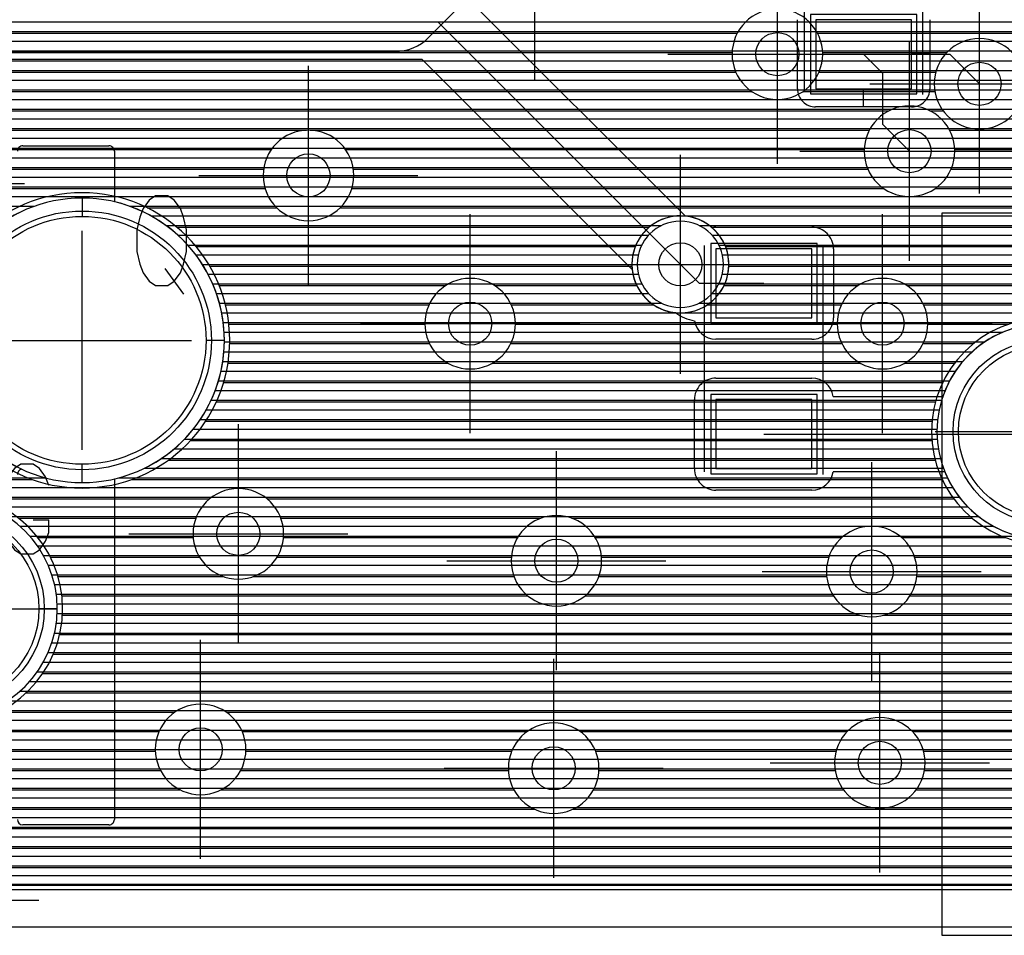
# Model space of a CAD drawing. Extents: x 25 to 291, y 23 to 136.
# Tile 37 of 147: x 61 to 70, y 25 to 34. Entities that reach past the tile are written whole.
import ezdxf

# ---------------------------------------------------------------- set-up
doc = ezdxf.new("R2010")
doc.units = 0
doc.layers.get('0').update_dxf_attribs({"linetype": 'CONTINUOUS'})
for name, color, linetype in [('copper_layer_2', 1, 'CONTINUOUS'), ('copper_layer_3', 3, 'CONTINUOUS'), ('copper_layer_bottom', 4, 'CONTINUOUS'), ('copper_layer_top', 5, 'CONTINUOUS'), ('drill_drawing', 6, 'CONTINUOUS'), ('paste_mask_top', 2, 'CONTINUOUS'), ('silkscreen_top', 1, 'CONTINUOUS'), ('solder_mask_bottom', 1, 'CONTINUOUS'), ('solder_mask_top', 1, 'CONTINUOUS')]:
    doc.layers.add(name, color=color, linetype=linetype)

# ---------------------------------------------------------------- blocks, each defined once
blk = doc.blocks.new('D20')
blk.add_circle((0, 0), 0.2)
blk = doc.blocks.new('D112')
blk.add_circle((0, 0), 0.85)
blk = doc.blocks.new('D392')
blk.add_circle((0, 0), 1.15)
blk = doc.blocks.new('D78')
blk.add_circle((0, 0), 0.8)
blk = doc.blocks.new('D484')
blk.add_lwpolyline([(0.4445, 0.32004), (-0.4445, 0.32004), (-0.4445, -0.32004), (0.4445, -0.32004)], close=True)
blk = doc.blocks.new('D34')
blk.add_circle((0, 0), 0.9)
blk = doc.blocks.new('D497')
blk.add_circle((0, 0), 1.2)
blk = doc.blocks.new('D570')
blk.add_lwpolyline([(0.49276, 0.3683), (-0.49276, 0.3683), (-0.49276, -0.3683), (0.49276, -0.3683)], close=True)

msp = doc.modelspace()

# ---------------------------------------------------------------- linework, layer by layer
at = {"layer": 'copper_layer_2', "color": 1}
for points in [[(31.725171, 125.050292), (25.750064, 125.050292), (25.750064, 25.750064), (86.050292, 25.750064)], [(44.282957, 33.799848), (86.050292, 33.799848)], [(44.393447, 33.709677), (86.050292, 33.709677)], [(44.477013, 33.619761), (86.050292, 33.619761)], [(44.541783, 33.529845), (86.050292, 33.529845)], [(44.592329, 33.439675), (86.050292, 33.439675)], [(44.630937, 33.349759), (86.050292, 33.349759)], [(44.659385, 33.259843), (86.050292, 33.259843)], [(44.678181, 33.169672), (86.050292, 33.169672)], [(44.688341, 33.079756), (86.050292, 33.079756)], [(44.689611, 32.98984), (86.050292, 32.98984)], [(44.682499, 32.89967), (86.050292, 32.89967)], [(44.666497, 32.809754), (82.615443, 32.809754)], [(44.641351, 32.719837), (82.454661, 32.719837)], [(44.606299, 32.629667), (82.381509, 32.629667)], [(44.559817, 32.539751), (82.341885, 32.539751)], [(44.499873, 32.449835), (82.325883, 32.449835)], [(44.423165, 32.359665), (82.330455, 32.359665)], [(44.322835, 32.269749), (82.356617, 32.269749)], [(44.183134, 32.179832), (82.409195, 32.179832)], [(61.900178, 32.1651), (61.900178, 31.995174)], [(55.339599, 32.089662), (61.460503, 32.089662)], [(62.339599, 32.089662), (82.506985, 32.089662)], [(62.539751, 31.999746), (86.050292, 31.999746)], [(62.680467, 31.90983), (67.275083, 31.90983)], [(67.625095, 31.90983), (86.050292, 31.90983)], [(62.790196, 31.81966), (67.154686, 31.81966)], [(67.745491, 31.81966), (86.050292, 31.81966)], [(62.879858, 31.729743), (67.09271, 31.729743)], [(67.807468, 31.729743), (86.050292, 31.729743)], [(62.954026, 31.639827), (67.060198, 31.639827)], [(67.83998, 31.639827), (86.050292, 31.639827)], [(63.016256, 31.549657), (67.050038, 31.549657)], [(67.85014, 31.549657), (86.050292, 31.549657)], [(63.068326, 31.459741), (67.060452, 31.459741)], [(67.839726, 31.459741), (86.050292, 31.459741)], [(63.111506, 31.369825), (67.092964, 31.369825)], [(67.807214, 31.369825), (86.050292, 31.369825)], [(63.146558, 31.279655), (67.155194, 31.279655)], [(67.744983, 31.279655), (86.050292, 31.279655)], [(63.174244, 31.189738), (67.276353, 31.189738)], [(67.623825, 31.189738), (86.050292, 31.189738)], [(63.195326, 31.099822), (86.050292, 31.099822)], [(63.209804, 31.009652), (86.050292, 31.009652)], [(63.217932, 30.919736), (70.437643, 30.919736)], [(63.220218, 30.84506), (63.050038, 30.84506)], [(63.219964, 30.82982), (70.272035, 30.82982)], [(63.2159, 30.739649), (70.157226, 30.739649)], [(63.205486, 30.649733), (70.06985, 30.649733)], [(63.188976, 30.559817), (70.001524, 30.559817)], [(63.165608, 30.469647), (69.947422, 30.469647)], [(63.135382, 30.379731), (69.905004, 30.379731)], [(63.097536, 30.289815), (69.873, 30.289815)], [(63.051562, 30.199644), (69.850394, 30.199644)], [(62.996444, 30.109728), (69.83617, 30.109728)], [(62.930404, 30.019812), (69.830328, 30.019812)], [(62.851156, 29.929642), (69.832614, 29.929642)], [(62.755652, 29.839726), (69.843028, 29.839726)], [(61.900178, 29.525019), (61.900178, 29.694945)], [(62.636779, 29.749809), (69.862078, 29.749809)], [(62.481077, 29.659639), (69.889764, 29.659639)], [(55.240538, 29.569723), (61.559563, 29.569723)], [(62.240538, 29.569723), (69.927356, 29.569723)], [(52.488697, 29.479807), (69.976124, 29.479807)], [(56.328931, 29.389637), (70.037846, 29.389637)], [(61.034798, 29.299721), (70.116332, 29.299721)], [(61.206756, 29.209804), (70.217424, 29.209804)], [(61.325121, 29.119634), (70.355601, 29.119634)], [(61.415037, 29.029718), (70.588011, 29.029718)], [(61.485903, 28.939802), (86.050292, 28.939802)], [(61.542037, 28.849632), (86.050292, 28.849632)], [(61.586487, 28.759716), (86.050292, 28.759716)], [(61.620269, 28.669799), (86.050292, 28.669799)], [(61.645161, 28.579629), (86.050292, 28.579629)], [(61.661163, 28.489713), (86.050292, 28.489713)], [(61.670053, 28.355093), (61.500127, 28.355093)], [(61.669037, 28.399797), (86.050292, 28.399797)], [(61.669037, 28.309627), (86.050292, 28.309627)], [(61.661163, 28.21971), (86.050292, 28.21971)], [(61.620269, 28.039624), (86.050292, 28.039624)], [(61.644907, 28.129794), (86.050292, 28.129794)], [(61.586233, 27.949708), (86.050292, 27.949708)], [(61.541783, 27.859792), (86.050292, 27.859792)], [(61.485395, 27.769622), (86.050292, 27.769622)], [(61.414529, 27.679705), (86.050292, 27.679705)], [(61.324359, 27.589789), (86.050292, 27.589789)], [(61.20574, 27.499619), (86.050292, 27.499619)], [(61.033274, 27.409703), (86.050292, 27.409703)], [(56.325121, 27.319787), (86.050292, 27.319787)], [(25.750064, 27.229616), (86.050292, 27.229616)], [(25.750064, 27.1397), (86.050292, 27.1397)], [(25.750064, 27.049784), (86.050292, 27.049784)], [(25.750064, 26.959614), (86.050292, 26.959614)], [(25.750064, 26.869698), (86.050292, 26.869698)], [(25.750064, 26.779782), (86.050292, 26.779782)], [(25.750064, 26.689611), (86.050292, 26.689611)], [(25.750064, 26.599695), (86.050292, 26.599695)], [(25.750064, 26.509779), (86.050292, 26.509779)], [(25.750064, 26.419609), (86.050292, 26.419609)], [(25.750064, 26.329693), (86.050292, 26.329693)], [(25.750064, 26.239776), (86.050292, 26.239776)], [(25.750064, 26.149606), (86.050292, 26.149606)], [(25.750064, 26.05969), (86.050292, 26.05969)], [(25.750064, 25.969774), (86.050292, 25.969774)], [(25.750064, 25.879604), (86.050292, 25.879604)], [(25.750064, 25.789688), (86.050292, 25.789688)]]:
    msp.add_lwpolyline(points, dxfattribs=at)
for points in [[(63.220218, 30.84506), (63.220218, 30.84506), (63.220218, 30.84506, 1), (60.580137, 30.84506), (60.580137, 30.84506), (60.580137, 30.84506, 1), (63.220218, 30.84506), (63.220218, 30.84506)], [(63.220218, 30.84506), (63.220218, 30.84506), (63.220218, 30.84506, 1), (60.580137, 30.84506), (60.580137, 30.84506), (60.580137, 30.84506, 1), (63.220218, 30.84506), (63.220218, 30.84506)], [(67.85014, 31.550165), (67.85014, 31.550165), (67.85014, 31.550165, 1), (67.050038, 31.550165), (67.050038, 31.550165), (67.050038, 31.550165, 1), (67.85014, 31.550165), (67.85014, 31.550165)], [(67.85014, 31.550165), (67.85014, 31.550165), (67.85014, 31.550165, 1), (67.050038, 31.550165), (67.050038, 31.550165), (67.050038, 31.550165, 1), (67.85014, 31.550165), (67.85014, 31.550165)], [(71.830074, 30), (71.830074, 30), (71.830074, 30, 1), (69.830074, 30), (69.830074, 30), (69.830074, 30, 1), (71.830074, 30), (71.830074, 30)], [(71.830074, 30), (71.830074, 30), (71.830074, 30, 1), (69.830074, 30), (69.830074, 30), (69.830074, 30, 1), (71.830074, 30), (71.830074, 30)], [(61.670053, 28.355093), (61.670053, 28.355093), (61.670053, 28.355093, 1), (59.630429, 28.355093), (59.630429, 28.355093), (59.630429, 28.355093, 1), (61.670053, 28.355093), (61.670053, 28.355093)], [(61.670053, 28.355093), (61.670053, 28.355093), (61.670053, 28.355093, 1), (59.630429, 28.355093), (59.630429, 28.355093), (59.630429, 28.355093, 1), (61.670053, 28.355093), (61.670053, 28.355093)]]:
    msp.add_lwpolyline(points, format="xyb", dxfattribs=at)
at = {"layer": 'copper_layer_3', "color": 3}
for points in [[(68.77013, 33.500127), (68.77013, 33.500127), (68.77013, 33.500127, 1), (67.929896, 33.500127), (67.929896, 33.500127), (67.929896, 33.500127, 1), (68.77013, 33.500127), (68.77013, 33.500127)], [(68.77013, 33.500127), (68.77013, 33.500127), (68.77013, 33.500127, 1), (67.929896, 33.500127), (67.929896, 33.500127), (67.929896, 33.500127, 1), (68.77013, 33.500127), (68.77013, 33.500127)], [(70.645161, 33.225044), (70.645161, 33.225044), (70.645161, 33.225044, 1), (69.804928, 33.225044), (69.804928, 33.225044), (69.804928, 33.225044, 1), (70.645161, 33.225044), (70.645161, 33.225044)], [(70.645161, 33.225044), (70.645161, 33.225044), (70.645161, 33.225044, 1), (69.804928, 33.225044), (69.804928, 33.225044), (69.804928, 33.225044, 1), (70.645161, 33.225044), (70.645161, 33.225044)], [(69.995174, 32.599949), (69.995174, 32.599949), (69.995174, 32.599949, 1), (69.15494, 32.599949), (69.15494, 32.599949), (69.15494, 32.599949, 1), (69.995174, 32.599949), (69.995174, 32.599949)], [(69.995174, 32.599949), (69.995174, 32.599949), (69.995174, 32.599949, 1), (69.15494, 32.599949), (69.15494, 32.599949), (69.15494, 32.599949, 1), (69.995174, 32.599949), (69.995174, 32.599949)], [(64.420117, 32.375159), (64.420117, 32.375159), (64.420117, 32.375159, 1), (63.580391, 32.375159), (63.580391, 32.375159), (63.580391, 32.375159, 1), (64.420117, 32.375159), (64.420117, 32.375159)], [(64.420117, 32.375159), (64.420117, 32.375159), (64.420117, 32.375159, 1), (63.580391, 32.375159), (63.580391, 32.375159), (63.580391, 32.375159, 1), (64.420117, 32.375159), (64.420117, 32.375159)], [(63.270257, 30.84506), (63.270257, 30.84506), (63.270257, 30.84506, 1), (60.530099, 30.84506), (60.530099, 30.84506), (60.530099, 30.84506, 1), (63.270257, 30.84506), (63.270257, 30.84506)], [(63.270257, 30.84506), (63.270257, 30.84506), (63.270257, 30.84506, 1), (60.530099, 30.84506), (60.530099, 30.84506), (60.530099, 30.84506, 1), (63.270257, 30.84506), (63.270257, 30.84506)], [(67.900178, 31.550165), (67.900178, 31.550165), (67.900178, 31.550165, 1), (67, 31.550165), (67, 31.550165), (67, 31.550165, 1), (67.900178, 31.550165), (67.900178, 31.550165)], [(67.900178, 31.550165), (67.900178, 31.550165), (67.900178, 31.550165, 1), (67, 31.550165), (67, 31.550165), (67, 31.550165, 1), (67.900178, 31.550165), (67.900178, 31.550165)], [(65.920244, 31), (65.920244, 31), (65.920244, 31, 1), (65.08001, 31), (65.08001, 31), (65.08001, 31, 1), (65.920244, 31), (65.920244, 31)], [(65.920244, 31), (65.920244, 31), (65.920244, 31, 1), (65.08001, 31), (65.08001, 31), (65.08001, 31, 1), (65.920244, 31), (65.920244, 31)], [(69.745237, 31), (69.745237, 31), (69.745237, 31, 1), (68.905004, 31), (68.905004, 31), (68.905004, 31, 1), (69.745237, 31), (69.745237, 31)], [(69.745237, 31), (69.745237, 31), (69.745237, 31, 1), (68.905004, 31), (68.905004, 31), (68.905004, 31, 1), (69.745237, 31), (69.745237, 31)], [(71.880112, 30), (71.880112, 30), (71.880112, 30, 1), (69.780036, 30), (69.780036, 30), (69.780036, 30, 1), (71.880112, 30), (71.880112, 30)], [(71.880112, 30), (71.880112, 30), (71.880112, 30, 1), (69.780036, 30), (69.780036, 30), (69.780036, 30, 1), (71.880112, 30), (71.880112, 30)], [(61.720091, 28.355093), (61.720091, 28.355093), (61.720091, 28.355093, 1), (59.580391, 28.355093), (59.580391, 28.355093), (59.580391, 28.355093, 1), (61.720091, 28.355093), (61.720091, 28.355093)], [(61.720091, 28.355093), (61.720091, 28.355093), (61.720091, 28.355093, 1), (59.580391, 28.355093), (59.580391, 28.355093), (59.580391, 28.355093, 1), (61.720091, 28.355093), (61.720091, 28.355093)], [(63.77013, 29.050038), (63.77013, 29.050038), (63.77013, 29.050038, 1), (62.929896, 29.050038), (62.929896, 29.050038), (62.929896, 29.050038, 1), (63.77013, 29.050038), (63.77013, 29.050038)], [(63.77013, 29.050038), (63.77013, 29.050038), (63.77013, 29.050038, 1), (62.929896, 29.050038), (62.929896, 29.050038), (62.929896, 29.050038, 1), (63.77013, 29.050038), (63.77013, 29.050038)], [(66.720091, 28.800102), (66.720091, 28.800102), (66.720091, 28.800102, 1), (65.880366, 28.800102), (65.880366, 28.800102), (65.880366, 28.800102, 1), (66.720091, 28.800102), (66.720091, 28.800102)], [(66.720091, 28.800102), (66.720091, 28.800102), (66.720091, 28.800102, 1), (65.880366, 28.800102), (65.880366, 28.800102), (65.880366, 28.800102, 1), (66.720091, 28.800102), (66.720091, 28.800102)], [(69.645161, 28.700025), (69.645161, 28.700025), (69.645161, 28.700025, 1), (68.804928, 28.700025), (68.804928, 28.700025), (68.804928, 28.700025, 1), (69.645161, 28.700025), (69.645161, 28.700025)], [(69.645161, 28.700025), (69.645161, 28.700025), (69.645161, 28.700025, 1), (68.804928, 28.700025), (68.804928, 28.700025), (68.804928, 28.700025, 1), (69.645161, 28.700025), (69.645161, 28.700025)], [(63.420117, 27.050038), (63.420117, 27.050038), (63.420117, 27.050038, 1), (62.579883, 27.050038), (62.579883, 27.050038), (62.579883, 27.050038, 1), (63.420117, 27.050038), (63.420117, 27.050038)], [(63.420117, 27.050038), (63.420117, 27.050038), (63.420117, 27.050038, 1), (62.579883, 27.050038), (62.579883, 27.050038), (62.579883, 27.050038, 1), (63.420117, 27.050038), (63.420117, 27.050038)], [(69.720091, 26.92507), (69.720091, 26.92507), (69.720091, 26.92507, 1), (68.880366, 26.92507), (68.880366, 26.92507), (68.880366, 26.92507, 1), (69.720091, 26.92507), (69.720091, 26.92507)], [(69.720091, 26.92507), (69.720091, 26.92507), (69.720091, 26.92507, 1), (68.880366, 26.92507), (68.880366, 26.92507), (68.880366, 26.92507, 1), (69.720091, 26.92507), (69.720091, 26.92507)], [(66.695199, 26.875032), (66.695199, 26.875032), (66.695199, 26.875032, 1), (65.854966, 26.875032), (65.854966, 26.875032), (65.854966, 26.875032, 1), (66.695199, 26.875032), (66.695199, 26.875032)], [(66.695199, 26.875032), (66.695199, 26.875032), (66.695199, 26.875032, 1), (65.854966, 26.875032), (65.854966, 26.875032), (65.854966, 26.875032, 1), (66.695199, 26.875032), (66.695199, 26.875032)]]:
    msp.add_lwpolyline(points, format="xyb", dxfattribs=at)
for points in [[(44.478283, 33.694691), (67.977902, 33.694691)], [(68.722377, 33.694691), (70.976124, 33.694691)], [(55.433579, 33.514859), (67.930404, 33.514859)], [(68.769876, 33.514859), (69.921006, 33.514859)], [(55.602235, 33.334773), (67.963932, 33.334773)], [(68.736347, 33.334773), (69.81966, 33.334773)], [(55.645161, 33.154686), (68.110998, 33.154686)], [(68.589281, 33.154686), (69.811024, 33.154686)], [(55.606807, 32.974854), (69.385319, 32.974854)], [(69.76505, 32.974854), (69.887986, 32.974854)], [(55.449073, 32.794768), (63.983236, 32.794768)], [(64.017018, 32.794768), (69.202946, 32.794768)], [(69.947422, 32.794768), (71.487427, 32.794768)], [(60.628397, 32.614681), (63.655321, 32.614681)], [(64.344933, 32.614681), (69.155448, 32.614681)], [(69.99492, 32.614681), (74.135636, 32.614681)], [(60.748031, 32.434849), (63.584455, 32.434849)], [(64.415799, 32.434849), (69.188976, 32.434849)], [(69.961138, 32.434849), (75.331471, 32.434849)], [(60.76759, 32.254763), (63.597663, 32.254763)], [(64.402591, 32.254763), (69.336043, 32.254763)], [(69.814326, 32.254763), (75.13335, 32.254763)], [(62.504191, 32.074676), (63.706629, 32.074676)], [(64.293625, 32.074676), (75.080772, 32.074676)], [(62.780544, 31.894844), (67.160782, 31.894844)], [(67.739395, 31.894844), (75.109982, 31.894844)], [(62.958598, 31.714757), (67.031242, 31.714757)], [(67.868936, 31.714757), (75.247142, 31.714757)], [(63.08382, 31.534671), (67.000508, 31.534671)], [(67.899924, 31.534671), (80.036576, 31.534671)], [(63.171704, 31.354839), (65.275083, 31.354839)], [(65.725171, 31.354839), (67.044704, 31.354839)], [(67.855474, 31.354839), (69.100076, 31.354839)], [(69.550165, 31.354839), (80.005588, 31.354839)], [(63.22987, 31.174752), (65.11811, 31.174752)], [(65.882144, 31.174752), (67.20193, 31.174752)], [(67.698501, 31.174752), (68.943104, 31.174752)], [(69.707137, 31.174752), (80.056134, 31.174752)], [(63.261875, 30.994666), (65.080264, 30.994666)], [(65.91999, 30.994666), (68.905258, 30.994666)], [(69.745237, 30.994666), (70.494031, 30.994666)], [(63.269749, 30.814834), (65.12319, 30.814834)], [(65.877064, 30.814834), (68.948184, 30.814834)], [(69.702057, 30.814834), (70.167894, 30.814834)], [(63.254001, 30.634747), (65.292863, 30.634747)], [(65.707391, 30.634747), (69.117856, 30.634747)], [(69.532385, 30.634747), (69.99365, 30.634747)], [(63.21336, 30.454661), (69.883668, 30.454661)], [(63.145796, 30.274829), (69.816612, 30.274829)], [(63.046482, 30.094742), (69.784354, 30.094742)], [(62.905766, 29.914656), (69.783592, 29.914656)], [(62.702565, 29.734823), (69.814072, 29.734823)], [(55.360427, 29.554737), (61.439675, 29.554737)], [(62.360427, 29.554737), (69.87935, 29.554737)], [(60.974346, 29.374651), (63.083566, 29.374651)], [(63.616459, 29.374651), (69.986538, 29.374651)], [(61.313437, 29.194818), (62.955804, 29.194818)], [(63.744475, 29.194818), (66.156464, 29.194818)], [(66.443739, 29.194818), (70.15621, 29.194818)], [(61.492507, 29.014732), (62.931674, 29.014732)], [(63.768606, 29.014732), (65.93904, 29.014732)], [(66.661163, 29.014732), (68.946914, 29.014732)], [(69.503429, 29.014732), (70.467107, 29.014732)], [(61.606553, 28.834646), (62.989586, 28.834646)], [(63.710693, 28.834646), (65.881636, 28.834646)], [(66.718821, 28.834646), (68.82728, 28.834646)], [(69.623063, 28.834646), (74.550673, 28.834646)], [(61.677419, 28.654813), (63.20828, 28.654813)], [(63.491999, 28.654813), (65.90602, 28.654813)], [(66.694183, 28.654813), (68.807468, 28.654813)], [(69.642621, 28.654813), (74.726949, 28.654813)], [(61.713487, 28.474727), (66.034544, 28.474727)], [(66.565659, 28.474727), (68.870714, 28.474727)], [(69.579629, 28.474727), (82.560325, 28.474727)], [(61.718313, 28.294641), (69.115062, 28.294641)], [(69.335281, 28.294641), (82.377953, 28.294641)], [(61.692913, 28.114808), (79.858522, 28.114808)], [(61.633985, 27.934722), (79.576835, 27.934722)], [(61.535941, 27.754636), (79.508763, 27.754636)], [(61.382271, 27.574803), (79.524257, 27.574803)], [(61.12192, 27.394717), (62.760224, 27.394717)], [(63.24003, 27.394717), (79.636779, 27.394717)], [(47.479045, 27.21463), (62.613665, 27.21463)], [(63.386589, 27.21463), (66.028194, 27.21463)], [(66.522225, 27.21463), (68.995936, 27.21463)], [(69.604267, 27.21463), (85.975108, 27.21463)], [(53.608839, 27.034798), (62.580391, 27.034798)], [(63.419863, 27.034798), (65.886716, 27.034798)], [(66.663703, 27.034798), (68.89459, 27.034798)], [(69.705613, 27.034798), (85.975108, 27.034798)], [(53.724663, 26.854712), (62.628397, 26.854712)], [(63.371857, 26.854712), (65.855728, 26.854712)], [(66.694691, 26.854712), (68.885954, 26.854712)], [(69.714249, 26.854712), (85.975108, 26.854712)], [(53.742189, 26.674625), (62.811532, 26.674625)], [(63.188722, 26.674625), (65.90602, 26.674625)], [(66.644399, 26.674625), (68.962916, 26.674625)], [(69.637287, 26.674625), (74.487427, 26.674625)], [(53.676403, 26.494793), (66.097028, 26.494793)], [(66.453391, 26.494793), (74.410973, 26.494793)], [(53.541783, 26.314707), (74.419863, 26.314707)], [(53.82347, 26.13462), (74.521717, 26.13462)], [(53.891542, 25.954788), (80.633223, 25.954788)], [(53.88316, 25.800102), (85.975108, 25.800102)]]:
    msp.add_lwpolyline(points, dxfattribs=at)
at = {"layer": 'copper_layer_bottom', "color": 4}
for points in [[(31.725171, 125.050292), (25.750064, 125.050292), (25.750064, 25.750064), (86.050292, 25.750064)], [(47.325121, 35.150114), (48.675133, 33.800102), (65.200152, 33.800102), (67.450089, 31.550165)], [(65.447549, 34.047498), (67.497587, 31.99746)], [(65.695453, 33.799848), (82.410211, 33.799848)], [(65.78537, 33.709677), (82.410211, 33.709677)], [(65.87554, 33.619761), (82.410211, 33.619761)], [(65.965456, 33.529845), (82.410211, 33.529845)], [(44.592329, 33.439675), (65.065532, 33.439675)], [(67.00254, 31.502667), (65.055118, 33.450089), (48.675133, 33.450089)], [(66.055372, 33.439675), (82.410211, 33.439675)], [(44.630937, 33.349759), (65.155448, 33.349759)], [(66.145542, 33.349759), (82.410211, 33.349759)], [(44.659385, 33.259843), (65.245364, 33.259843)], [(66.235458, 33.259843), (82.410211, 33.259843)], [(44.678181, 33.169672), (65.335535, 33.169672)], [(66.325375, 33.169672), (82.410211, 33.169672)], [(44.688341, 33.079756), (65.425451, 33.079756)], [(66.415545, 33.079756), (82.410211, 33.079756)], [(44.689611, 32.98984), (65.515367, 32.98984)], [(66.505461, 32.98984), (82.410211, 32.98984)], [(44.682499, 32.89967), (65.605537, 32.89967)], [(66.595377, 32.89967), (82.410211, 32.89967)], [(44.666497, 32.809754), (65.695453, 32.809754)], [(66.685547, 32.809754), (82.410211, 32.809754)], [(44.641351, 32.719837), (65.78537, 32.719837)], [(66.775464, 32.719837), (82.385065, 32.719837)], [(44.606299, 32.629667), (65.87554, 32.629667)], [(66.86538, 32.629667), (82.324359, 32.629667)], [(44.559817, 32.539751), (65.965456, 32.539751)], [(66.95555, 32.539751), (82.290069, 32.539751)], [(44.499873, 32.449835), (66.055372, 32.449835)], [(67.045466, 32.449835), (82.275845, 32.449835)], [(44.423165, 32.359665), (66.145542, 32.359665)], [(67.135382, 32.359665), (82.279909, 32.359665)], [(44.322835, 32.269749), (66.235458, 32.269749)], [(67.225552, 32.269749), (82.302769, 32.269749)], [(44.183134, 32.179832), (66.325375, 32.179832)], [(61.900178, 32.1651), (61.900178, 31.995174)], [(67.315469, 32.179832), (82.347981, 32.179832)], [(55.339599, 32.089662), (61.460503, 32.089662)], [(62.339599, 32.089662), (66.415545, 32.089662)], [(67.405385, 32.089662), (82.425197, 32.089662)], [(62.539751, 31.999746), (66.505461, 31.999746)], [(67.495555, 31.999746), (82.578105, 31.999746)], [(62.680467, 31.90983), (66.595377, 31.90983)], [(67.720599, 31.90983), (86.050292, 31.90983)], [(62.790196, 31.81966), (66.685547, 31.81966)], [(67.810516, 31.81966), (86.050292, 31.81966)], [(62.879858, 31.729743), (66.775464, 31.729743)], [(67.86284, 31.729743), (86.050292, 31.729743)], [(62.954026, 31.639827), (66.86538, 31.639827)], [(67.891034, 31.639827), (86.050292, 31.639827)], [(63.016256, 31.549657), (66.95555, 31.549657)], [(67.900178, 31.549657), (86.050292, 31.549657)], [(63.068326, 31.459741), (67.009398, 31.459741)], [(67.891034, 31.459741), (86.050292, 31.459741)], [(63.111506, 31.369825), (67.037846, 31.369825)], [(67.862332, 31.369825), (86.050292, 31.369825)], [(63.146558, 31.279655), (67.090424, 31.279655)], [(67.810008, 31.279655), (86.050292, 31.279655)], [(63.174244, 31.189738), (67.180594, 31.189738)], [(67.719583, 31.189738), (86.050292, 31.189738)], [(63.195326, 31.099822), (86.050292, 31.099822)], [(63.209804, 31.009652), (86.050292, 31.009652)], [(63.217932, 30.919736), (70.437643, 30.919736)], [(63.220218, 30.84506), (63.050038, 30.84506)], [(63.219964, 30.82982), (70.272035, 30.82982)], [(63.2159, 30.739649), (70.157226, 30.739649)], [(63.205486, 30.649733), (70.06985, 30.649733)], [(63.188976, 30.559817), (70.001524, 30.559817)], [(63.165608, 30.469647), (69.947422, 30.469647)], [(63.135382, 30.379731), (69.905004, 30.379731)], [(63.097536, 30.289815), (69.873, 30.289815)], [(63.051562, 30.199644), (69.850394, 30.199644)], [(62.996444, 30.109728), (69.83617, 30.109728)], [(62.930404, 30.019812), (69.830328, 30.019812)], [(62.851156, 29.929642), (69.832614, 29.929642)], [(62.755652, 29.839726), (69.843028, 29.839726)], [(61.900178, 29.525019), (61.900178, 29.694945)], [(62.636779, 29.749809), (69.862078, 29.749809)], [(62.481077, 29.659639), (69.889764, 29.659639)], [(55.240538, 29.569723), (61.559563, 29.569723)], [(62.240538, 29.569723), (69.927356, 29.569723)], [(52.488697, 29.479807), (69.976124, 29.479807)], [(56.328931, 29.389637), (70.037846, 29.389637)], [(61.034798, 29.299721), (70.116332, 29.299721)], [(61.206756, 29.209804), (70.217424, 29.209804)], [(61.325121, 29.119634), (70.355601, 29.119634)], [(61.415037, 29.029718), (70.588011, 29.029718)], [(61.485903, 28.939802), (86.050292, 28.939802)], [(61.542037, 28.849632), (86.050292, 28.849632)], [(61.586487, 28.759716), (86.050292, 28.759716)], [(61.620269, 28.669799), (86.050292, 28.669799)], [(61.645161, 28.579629), (86.050292, 28.579629)], [(61.661163, 28.489713), (86.050292, 28.489713)], [(61.670053, 28.355093), (61.500127, 28.355093)], [(61.669037, 28.399797), (86.050292, 28.399797)], [(61.669037, 28.309627), (86.050292, 28.309627)], [(61.661163, 28.21971), (86.050292, 28.21971)], [(61.620269, 28.039624), (86.050292, 28.039624)], [(61.644907, 28.129794), (86.050292, 28.129794)], [(61.586233, 27.949708), (86.050292, 27.949708)], [(61.541783, 27.859792), (86.050292, 27.859792)], [(61.485395, 27.769622), (86.050292, 27.769622)], [(61.414529, 27.679705), (86.050292, 27.679705)], [(61.324359, 27.589789), (86.050292, 27.589789)], [(61.20574, 27.499619), (86.050292, 27.499619)], [(61.033274, 27.409703), (86.050292, 27.409703)], [(56.325121, 27.319787), (86.050292, 27.319787)], [(25.750064, 27.229616), (86.050292, 27.229616)], [(25.750064, 27.1397), (86.050292, 27.1397)], [(25.750064, 27.049784), (86.050292, 27.049784)], [(25.750064, 26.959614), (86.050292, 26.959614)], [(25.750064, 26.869698), (86.050292, 26.869698)], [(25.750064, 26.779782), (86.050292, 26.779782)], [(25.750064, 26.689611), (86.050292, 26.689611)], [(25.750064, 26.599695), (86.050292, 26.599695)], [(25.750064, 26.509779), (86.050292, 26.509779)], [(25.750064, 26.419609), (86.050292, 26.419609)], [(25.750064, 26.329693), (86.050292, 26.329693)], [(25.750064, 26.239776), (86.050292, 26.239776)], [(25.750064, 26.149606), (86.050292, 26.149606)], [(25.750064, 26.05969), (86.050292, 26.05969)], [(25.750064, 25.969774), (86.050292, 25.969774)], [(25.750064, 25.879604), (86.050292, 25.879604)], [(25.750064, 25.789688), (86.050292, 25.789688)]]:
    msp.add_lwpolyline(points, dxfattribs=at)
for points in [[(63.220218, 30.84506), (63.220218, 30.84506), (63.220218, 30.84506, 1), (60.580137, 30.84506), (60.580137, 30.84506), (60.580137, 30.84506, 1), (63.220218, 30.84506), (63.220218, 30.84506)], [(63.220218, 30.84506), (63.220218, 30.84506), (63.220218, 30.84506, 1), (60.580137, 30.84506), (60.580137, 30.84506), (60.580137, 30.84506, 1), (63.220218, 30.84506), (63.220218, 30.84506)], [(67.00254, 31.502667), (67.00254, 31.502667), (67.00254, 31.502667, 2.094092), (67.497587, 31.99746), (67.497587, 31.99746)], [(71.830074, 30), (71.830074, 30), (71.830074, 30, 1), (69.830074, 30), (69.830074, 30), (69.830074, 30, 1), (71.830074, 30), (71.830074, 30)], [(71.830074, 30), (71.830074, 30), (71.830074, 30, 1), (69.830074, 30), (69.830074, 30), (69.830074, 30, 1), (71.830074, 30), (71.830074, 30)], [(61.670053, 28.355093), (61.670053, 28.355093), (61.670053, 28.355093, 1), (59.630429, 28.355093), (59.630429, 28.355093), (59.630429, 28.355093, 1), (61.670053, 28.355093), (61.670053, 28.355093)], [(61.670053, 28.355093), (61.670053, 28.355093), (61.670053, 28.355093, 1), (59.630429, 28.355093), (59.630429, 28.355093), (59.630429, 28.355093, 1), (61.670053, 28.355093), (61.670053, 28.355093)]]:
    msp.add_lwpolyline(points, format="xyb", dxfattribs=at)
at = {"layer": 'copper_layer_top', "color": 5}
for points in [[(31.725171, 125.050292), (25.750064, 125.050292), (25.750064, 25.750064), (86.050292, 25.750064)], [(66.368301, 34.906782), (65.118364, 33.656845)], [(65.261113, 33.799848), (68.535179, 33.799848)], [(68.535179, 33.180086), (68.535179, 33.820168)], [(69.76505, 33.820168), (69.76505, 33.180086)], [(69.76505, 33.799848), (86.050292, 33.799848)], [(65.171196, 33.709677), (68.535179, 33.709677)], [(69.76505, 33.709677), (86.050292, 33.709677)], [(65.0762, 33.619761), (68.535179, 33.619761)], [(69.76505, 33.619761), (86.050292, 33.619761)], [(64.800102, 33.525019), (54.211582, 33.525019), (53.695199, 33.008636), (53.695199, 32.679959)], [(64.864872, 33.529845), (68.535179, 33.529845)], [(69.76505, 33.529845), (86.050292, 33.529845)], [(54.126238, 33.439675), (68.535179, 33.439675)], [(68.350013, 33.500127), (69.150114, 33.500127), (69.325121, 33.325121), (69.325121, 32.85014), (69.575057, 32.599949)], [(68.535179, 33.500127), (68.705105, 33.500127)], [(69.150114, 33.500127), (69.950216, 33.500127), (70.225044, 33.225044)], [(69.76505, 33.500127), (69.595123, 33.500127)], [(69.76505, 33.439675), (86.050292, 33.439675)], [(54.036068, 33.349759), (68.535179, 33.349759)], [(69.76505, 33.349759), (86.050292, 33.349759)], [(53.946152, 33.259843), (68.535179, 33.259843)], [(69.76505, 33.259843), (86.050292, 33.259843)], [(53.856236, 33.169672), (68.535433, 33.169672)], [(69.150114, 33.01016), (69.150114, 33.180086)], [(69.764796, 33.169672), (86.050292, 33.169672)], [(53.766066, 33.079756), (68.567945, 33.079756)], [(69.732283, 33.079756), (86.050292, 33.079756)], [(53.695199, 32.98984), (86.050292, 32.98984)], [(69.595123, 33.01016), (68.705105, 33.01016)], [(53.695199, 32.89967), (86.050292, 32.89967)], [(53.695199, 32.809754), (82.491745, 32.809754)], [(53.695199, 32.719837), (82.385065, 32.719837)], [(61.350013, 32.649987), (62.150114, 32.649987)], [(62.1905, 32.629667), (79.954788, 32.629667)], [(62.200152, 32.599949), (62.200152, 32.130556)], [(62.200152, 32.539751), (79.864618, 32.539751)], [(62.200152, 32.449835), (79.774702, 32.449835)], [(62.200152, 32.359665), (79.684785, 32.359665)], [(62.200152, 32.269749), (79.594615, 32.269749)], [(62.200152, 32.179832), (79.504699, 32.179832)], [(62.339599, 32.089662), (79.414783, 32.089662)], [(62.539751, 31.999746), (67.432563, 31.999746)], [(67.467615, 31.999746), (77.358395, 31.999746)], [(62.680467, 31.90983), (67.179578, 31.90983)], [(67.720599, 31.90983), (77.202946, 31.90983)], [(67.780036, 31.895098), (68.670053, 31.895098)], [(62.790196, 31.81966), (67.089916, 31.81966)], [(68.826518, 31.81966), (76.22733, 31.81966)], [(62.879858, 31.729743), (67.037592, 31.729743)], [(68.867158, 31.729743), (75.170688, 31.729743)], [(68.870206, 31.694945), (68.870206, 31.055118)], [(62.954026, 31.639827), (67.009144, 31.639827)], [(68.870206, 31.639827), (75.145034, 31.639827)], [(63.016256, 31.549657), (67.000254, 31.549657)], [(67.450089, 31.550165), (67.625095, 31.375159), (68.225044, 31.375159)], [(68.870206, 31.549657), (75.145034, 31.549657)], [(63.068326, 31.459741), (67.009398, 31.459741)], [(68.870206, 31.459741), (75.145034, 31.459741)], [(63.111506, 31.369825), (67.037846, 31.369825)], [(68.870206, 31.369825), (75.145034, 31.369825)], [(63.146558, 31.279655), (67.090424, 31.279655)], [(68.870206, 31.279655), (75.145034, 31.279655)], [(63.174244, 31.189738), (67.180594, 31.189738)], [(68.870206, 31.189738), (75.145034, 31.189738)], [(63.195326, 31.099822), (67.408941, 31.099822)], [(68.870206, 31.099822), (75.147828, 31.099822)], [(63.209804, 31.009652), (67.585217, 31.009652)], [(68.864872, 31.009652), (75.195072, 31.009652)], [(63.217932, 30.919736), (67.632969, 30.919736)], [(68.817374, 30.919736), (70.437643, 30.919736)], [(63.220218, 30.84506), (63.050038, 30.84506)], [(63.219964, 30.82982), (70.272035, 30.82982)], [(68.670053, 30.854966), (67.780036, 30.854966)], [(63.2159, 30.739649), (70.157226, 30.739649)], [(63.205486, 30.649733), (70.06985, 30.649733)], [(63.188976, 30.559817), (70.001524, 30.559817)], [(63.165608, 30.469647), (67.682753, 30.469647)], [(67.780036, 30.495047), (68.670053, 30.495047)], [(68.76759, 30.469647), (69.947422, 30.469647)], [(63.135382, 30.379731), (67.598933, 30.379731)], [(68.85141, 30.379731), (69.905004, 30.379731)], [(68.86792, 30.325121), (69.88443, 30.325121)], [(63.097536, 30.289815), (67.580137, 30.289815)], [(67.580137, 29.655067), (67.580137, 30.295149)], [(63.051562, 30.199644), (67.580137, 30.199644)], [(62.996444, 30.109728), (67.580137, 30.109728)], [(62.930404, 30.019812), (67.580137, 30.019812)], [(68.225044, 29.975108), (70.805182, 29.975108), (70.830074, 30)], [(62.851156, 29.929642), (67.580137, 29.929642)], [(62.755652, 29.839726), (67.580137, 29.839726)], [(62.636779, 29.749809), (67.580137, 29.749809)], [(62.481077, 29.659639), (67.580137, 29.659639)], [(69.902972, 29.625095), (68.86792, 29.625095)], [(62.200152, 29.559563), (62.200152, 26.400051)], [(62.240538, 29.569723), (67.599187, 29.569723)], [(68.850902, 29.569723), (69.927356, 29.569723)], [(62.200152, 29.479807), (67.684023, 29.479807)], [(68.670053, 29.455169), (67.780036, 29.455169)], [(68.76632, 29.479807), (69.976124, 29.479807)], [(62.200152, 29.389637), (70.037846, 29.389637)], [(62.200152, 29.299721), (70.116332, 29.299721)], [(62.200152, 29.209804), (70.217424, 29.209804)], [(62.200152, 29.119634), (70.355601, 29.119634)], [(62.200152, 29.029718), (70.588011, 29.029718)], [(62.200152, 28.939802), (80.456439, 28.939802)], [(62.200152, 28.849632), (80.505969, 28.849632)], [(62.200152, 28.759716), (80.567945, 28.759716)], [(62.200152, 28.669799), (80.645669, 28.669799)], [(62.200152, 28.579629), (80.744729, 28.579629)], [(62.200152, 28.489713), (80.87681, 28.489713)], [(62.200152, 28.399797), (81.081026, 28.399797)], [(62.200152, 28.309627), (86.050292, 28.309627)], [(62.200152, 28.21971), (86.050292, 28.21971)], [(62.200152, 28.129794), (86.050292, 28.129794)], [(62.200152, 28.039624), (86.050292, 28.039624)], [(62.200152, 27.949708), (86.050292, 27.949708)], [(62.200152, 27.859792), (86.050292, 27.859792)], [(62.200152, 27.769622), (86.050292, 27.769622)], [(62.200152, 27.679705), (86.050292, 27.679705)], [(62.200152, 27.589789), (86.050292, 27.589789)], [(62.200152, 27.499619), (86.050292, 27.499619)], [(62.200152, 27.409703), (86.050292, 27.409703)], [(62.200152, 27.319787), (86.050292, 27.319787)], [(62.200152, 27.229616), (86.050292, 27.229616)], [(62.200152, 27.1397), (86.050292, 27.1397)], [(62.200152, 27.049784), (86.050292, 27.049784)], [(62.200152, 26.959614), (86.050292, 26.959614)], [(62.200152, 26.869698), (86.050292, 26.869698)], [(62.200152, 26.779782), (86.050292, 26.779782)], [(62.200152, 26.689611), (86.050292, 26.689611)], [(62.200152, 26.599695), (86.050292, 26.599695)], [(62.200152, 26.509779), (86.050292, 26.509779)], [(62.200152, 26.419609), (86.050292, 26.419609)], [(54.320295, 26.329693), (86.050292, 26.329693)], [(62.150114, 26.350013), (61.350013, 26.350013)], [(25.750064, 26.239776), (86.050292, 26.239776)], [(25.750064, 26.149606), (86.050292, 26.149606)], [(25.750064, 26.05969), (86.050292, 26.05969)], [(25.750064, 25.969774), (86.050292, 25.969774)], [(25.750064, 25.879604), (86.050292, 25.879604)], [(25.750064, 25.789688), (86.050292, 25.789688)]]:
    msp.add_lwpolyline(points, dxfattribs=at)
for points in [[(64.800102, 33.525019), (64.800102, 33.525019), (64.800102, 33.525019, 0.198905), (65.118364, 33.656845), (65.118364, 33.656845)], [(68.535179, 33.180086), (68.535179, 33.180086), (68.535179, 33.180086, 0.414214), (68.705105, 33.01016), (68.705105, 33.01016)], [(69.595123, 33.01016), (69.595123, 33.01016), (69.595123, 33.01016, 0.414214), (69.76505, 33.180086), (69.76505, 33.180086)], [(61.350013, 32.649987), (61.350013, 32.649987), (61.350013, 32.649987, 0.417807), (61.300229, 32.599949), (61.300229, 32.599949)], [(62.200152, 32.599949), (62.200152, 32.599949), (62.200152, 32.599949, 0.414214), (62.150114, 32.649987), (62.150114, 32.649987)], [(62.200152, 29.559563), (62.200152, 29.559563), (62.200152, 29.559563, 0.793513), (62.200152, 32.130556), (62.200152, 32.130556)], [(61.307087, 32.024384), (61.307087, 32.024384), (61.307087, 32.024384, 0.626361), (61.341123, 29.649225), (61.341123, 29.649225)], [(67.743205, 31.891542), (67.743205, 31.891542), (67.743205, 31.891542, 1.363968), (67.405893, 31.102362), (67.405893, 31.102362)], [(67.780036, 31.895098), (67.780036, 31.895098), (67.780036, 31.895098, 0.050004), (67.743205, 31.891542), (67.743205, 31.891542)], [(68.870206, 31.694945), (68.870206, 31.694945), (68.870206, 31.694945, 0.414214), (68.670053, 31.895098), (68.670053, 31.895098)], [(67.405893, 31.102362), (67.405893, 31.102362), (67.405893, 31.102362, 0.138202), (67.581915, 31.027686), (67.581915, 31.027686)], [(68.670053, 30.854966), (68.670053, 30.854966), (68.670053, 30.854966, 0.414214), (68.870206, 31.055118), (68.870206, 31.055118)], [(67.581915, 31.027686), (67.581915, 31.027686), (67.581915, 31.027686, 0.373926), (67.780036, 30.854966), (67.780036, 30.854966)], [(69.902972, 29.625095), (69.902972, 29.625095), (69.902972, 29.625095, 5.5314), (69.88443, 30.325121), (69.88443, 30.325121)], [(67.780036, 30.495047), (67.780036, 30.495047), (67.780036, 30.495047, 0.414214), (67.580137, 30.295149), (67.580137, 30.295149)], [(68.86792, 30.325121), (68.86792, 30.325121), (68.86792, 30.325121, 0.3717), (68.670053, 30.495047), (68.670053, 30.495047)], [(61.341123, 29.649225), (61.341123, 29.649225), (61.341123, 29.649225, 0.367334), (61.300229, 29.599949), (61.300229, 29.599949)], [(67.580137, 29.655067), (67.580137, 29.655067), (67.580137, 29.655067, 0.414214), (67.780036, 29.455169), (67.780036, 29.455169)], [(68.670053, 29.455169), (68.670053, 29.455169), (68.670053, 29.455169, 0.369973), (68.86792, 29.625095), (68.86792, 29.625095)], [(61.300229, 26.400051), (61.300229, 26.400051), (61.300229, 26.400051, 0.41061), (61.350013, 26.350013), (61.350013, 26.350013)], [(62.150114, 26.350013), (62.150114, 26.350013), (62.150114, 26.350013, 0.414214), (62.200152, 26.400051), (62.200152, 26.400051)]]:
    msp.add_lwpolyline(points, format="xyb", dxfattribs=at)
at = {"layer": 'drill_drawing', "color": 6}
for points in [[(25.400051, 25.400051), (25.400051, 125.400305), (31.725171, 125.400305), (31.725171, 126.700279), (39.474981, 126.700279), (39.474981, 125.400305), (71.600203, 125.400305), (71.600203, 123.400305), (79.200152, 123.400305), (79.200152, 125.400305), (86.400051, 125.400305), (86.400051, 25.400051), (25.400051, 25.400051)], [(66.100076, 33.259081), (66.100076, 35.291085)], [(68.350013, 32.484125), (68.350013, 34.516129)], [(70.225044, 32.209042), (70.225044, 34.241046)], [(69.575057, 31.583947), (69.575057, 33.615951)], [(67.334011, 33.500127), (69.366015, 33.500127)], [(64.000254, 31.359157), (64.000254, 33.391161)], [(69.209042, 33.225044), (71.241046, 33.225044)], [(67.450089, 30.534163), (67.450089, 32.566167)], [(68.559055, 32.599949), (70.591059, 32.599949)], [(62.984252, 32.375159), (65.016256, 32.375159)], [(59.334011, 32.299975), (61.366015, 32.299975)], [(62.581407, 32.186436), (62.523495, 32.146812), (62.465837, 32.067564), (62.436881, 31.988062), (62.408179, 31.868936), (62.408179, 31.670561), (62.436881, 31.551435), (62.465837, 31.472187), (62.523495, 31.392685), (62.581407, 31.353061), (62.696723, 31.353061), (62.754382, 31.392685), (62.812294, 31.472187), (62.840996, 31.551435), (62.869952, 31.670561), (62.869952, 31.868936), (62.840996, 31.988062), (62.812294, 32.067564), (62.754382, 32.146812), (62.696723, 32.186436), (62.581407, 32.186436)], [(65.500127, 29.983998), (65.500127, 32.016002)], [(69.325121, 29.983998), (69.325121, 32.016002)], [(61.900178, 29.829058), (61.900178, 31.861062)], [(62.668021, 31.511811), (62.840996, 31.273813)], [(66.434087, 31.550165), (68.466091, 31.550165)], [(64.484125, 31), (66.516129, 31)], [(68.309119, 31), (70.341123, 31)], [(60.884176, 30.84506), (62.91618, 30.84506)], [(63.350013, 28.034036), (63.350013, 30.06604)], [(69.814072, 30), (71.846076, 30)], [(66.300229, 27.7841), (66.300229, 29.816104)], [(61.591059, 29.498095), (61.562103, 29.577343), (61.504445, 29.656845), (61.446787, 29.696469), (61.331217, 29.696469), (61.273559, 29.656845), (61.2159, 29.577343), (61.186944, 29.498095), (61.158242, 29.378969), (61.158242, 29.180594), (61.186944, 29.061468), (61.2159, 28.98222), (61.273559, 28.902718), (61.331217, 28.863094), (61.446787, 28.863094), (61.504445, 28.902718), (61.562103, 28.98222), (61.591059, 29.061468), (61.591059, 29.180594)], [(69.225044, 27.684023), (69.225044, 29.716027)], [(61.446787, 29.180594), (61.591059, 29.180594)], [(62.334011, 29.050038), (64.366015, 29.050038)], [(65.284227, 28.800102), (67.316231, 28.800102)], [(68.209042, 28.700025), (70.241046, 28.700025)], [(59.634239, 28.355093), (61.666243, 28.355093)], [(63, 26.034036), (63, 28.06604)], [(66.275083, 25.85903), (66.275083, 27.891034)], [(69.300229, 25.909068), (69.300229, 27.941072)], [(61.983998, 27.050038), (64.016002, 27.050038)], [(65.259081, 26.875032), (67.291085, 26.875032)], [(68.284227, 26.92507), (70.316231, 26.92507)]]:
    msp.add_lwpolyline(points, dxfattribs=at)
at = {"layer": 'silkscreen_top', "color": 1}
for points in [[(68.600203, 33.150114), (68.600203, 35.250191)], [(69.700025, 33.124968), (69.700025, 35.250191)], [(69.875032, 25.325121), (74.325121, 25.325121), (74.325121, 32.025146), (69.875032, 32.025146), (69.875032, 25.325121)], [(67.675133, 29.625095), (67.675133, 31.725171)], [(68.77521, 29.599949), (68.77521, 31.725171)], [(55.300229, 25.649987), (56.550165, 25.649987), (56.550165, 25.500127), (60.250191, 25.500127), (60.250191, 25.649987), (61.500127, 25.649987)]]:
    msp.add_lwpolyline(points, dxfattribs=at)

# ---------------------------------------------------------------- block references
at = {"layer": 'copper_layer_2'}
for name, p in [('D20', (68.350013, 33.500127)), ('D20', (70.225044, 33.225044)), ('D20', (69.575057, 32.599949)), ('D20', (64.000254, 32.375159)), ('D392', (61.900178, 30.84506)), ('D20', (65.500127, 31)), ('D20', (69.325121, 31)), ('D20', (63.350013, 29.050038)), ('D112', (60.650241, 28.355093)), ('D20', (66.300229, 28.800102)), ('D20', (69.225044, 28.700025)), ('D20', (63, 27.050038)), ('D20', (66.275083, 26.875032)), ('D20', (69.300229, 26.92507))]:
    msp.add_blockref(name, p, dxfattribs=at)
at = {"layer": 'copper_layer_bottom'}
for name, p in [('D20', (68.350013, 33.500127)), ('D20', (70.225044, 33.225044)), ('D20', (69.575057, 32.599949)), ('D20', (64.000254, 32.375159)), ('D392', (61.900178, 30.84506)), ('D20', (67.450089, 31.550165)), ('D20', (65.500127, 31)), ('D20', (69.325121, 31)), ('D78', (70.830074, 30)), ('D20', (63.350013, 29.050038)), ('D112', (60.650241, 28.355093)), ('D20', (66.300229, 28.800102)), ('D20', (69.225044, 28.700025)), ('D20', (63, 27.050038)), ('D20', (66.275083, 26.875032)), ('D20', (69.300229, 26.92507))]:
    msp.add_blockref(name, p, dxfattribs=at)
at = {"layer": 'copper_layer_top'}
for name, p in [('D484', (69.150114, 33.500127)), ('D20', (68.350013, 33.500127)), ('D20', (70.225044, 33.225044)), ('D20', (69.575057, 32.599949)), ('D20', (64.000254, 32.375159)), ('D392', (61.900178, 30.84506)), ('D20', (67.450089, 31.550165)), ('D484', (68.225044, 31.375159)), ('D20', (65.500127, 31)), ('D20', (69.325121, 31)), ('D78', (70.830074, 30)), ('D484', (68.225044, 29.975108)), ('D20', (63.350013, 29.050038)), ('D112', (60.650241, 28.355093)), ('D20', (66.300229, 28.800102)), ('D20', (69.225044, 28.700025)), ('D20', (63, 27.050038)), ('D20', (66.275083, 26.875032)), ('D20', (69.300229, 26.92507))]:
    msp.add_blockref(name, p, dxfattribs=at)
at = {"layer": 'paste_mask_top'}
for p in [(69.150114, 33.500127), (68.225044, 31.375159), (68.225044, 29.975108)]:
    msp.add_blockref('D484', p, dxfattribs=at)
at = {"layer": 'solder_mask_bottom'}
for name, p in [('D497', (61.900178, 30.84506)), ('D112', (70.830074, 30)), ('D34', (60.650241, 28.355093))]:
    msp.add_blockref(name, p, dxfattribs=at)
at = {"layer": 'solder_mask_top'}
for name, p in [('D570', (69.150114, 33.500127)), ('D497', (61.900178, 30.84506)), ('D570', (68.225044, 31.375159)), ('D112', (70.830074, 30)), ('D570', (68.225044, 29.975108)), ('D34', (60.650241, 28.355093))]:
    msp.add_blockref(name, p, dxfattribs=at)

doc.saveas('drawing.dxf')
